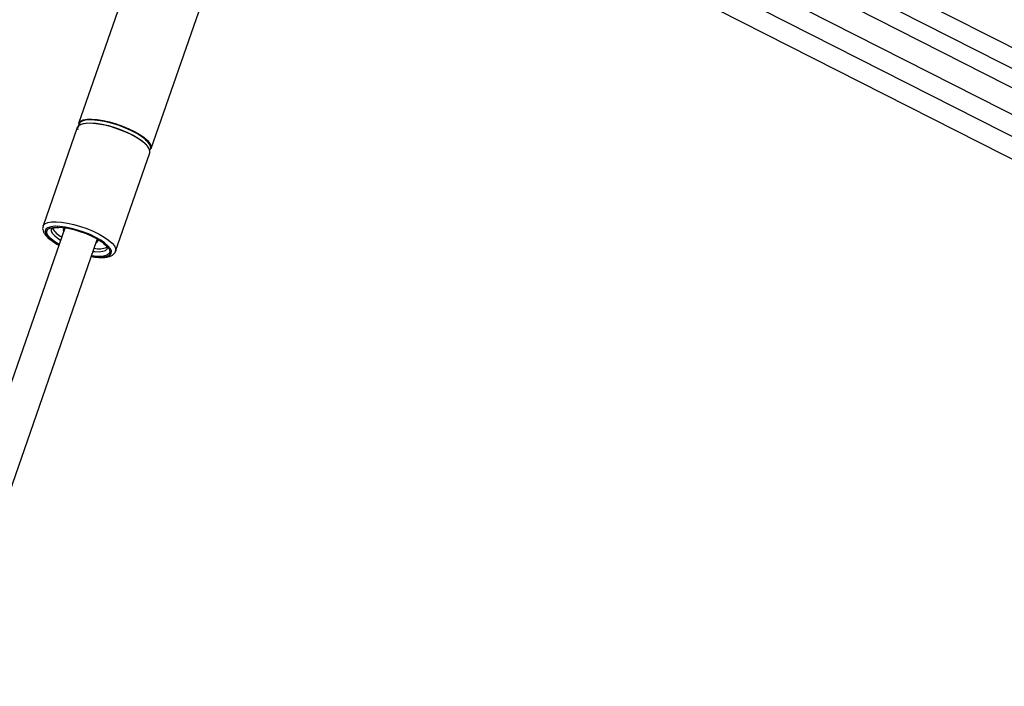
# Paper-space layout 'Wall Base Bracket' of a CAD drawing. Header units: millimetres. Extents: x 61326 to 443956, y 32752 to 406945.
# Tile 6 of 73: x 95254 to 109441, y 165700 to 175302. Entities that reach past the tile are written whole.
import ezdxf

# ---------------------------------------------------------------- set-up
doc = ezdxf.new("R2010")
doc.units = ezdxf.units.MM

psp = doc.layouts.new('Wall Base Bracket')

# ---------------------------------------------------------------- linework, layer by layer
at = {"color": 8, "linetype": 'Continuous', "lineweight": 25, "ltscale": 50}
for p, q in [((97018.5, 180964.86), (125329.06, 166591.29)), ((96814.26, 180791.39), (126249.42, 165846.85)), ((99059.1, 178948.31), (124750.43, 165904.54)), ((95820.51, 172065.06), (95758.71, 172103.93)), ((95809.64, 172148.82), (95842.2, 172127.56))]:
    psp.add_line(p, q, dxfattribs=at)
at = {"color": 7, "linetype": 'Continuous', "lineweight": 25, "ltscale": 50}
for p, q in [((96325.1, 180653.22), (125777.06, 165700.15)), ((98051.27, 179422.23), (96102.84, 173808.04)), ((97149.12, 173444.92), (99097.55, 179059.12)), ((98962.31, 178669.43), (124481.16, 165713.24)), ((102822.68, 178317.97), (125081.73, 167016.82)), ((96081.94, 173747.81), (95590.01, 172330.38)), ((96636.29, 171967.26), (97128.22, 173384.7)), ((95901.98, 172299.8), (94704.43, 168849.19)), ((95589, 172327.14), (95590.01, 172330.38)), ((94704.43, 167330.3), (96372.45, 172136.53)), ((95719.86, 172114.1), (95728.44, 172107.74))]:
    psp.add_line(p, q, dxfattribs=at)
at = {"color": 7, "linetype": 'Continuous', "lineweight": 25, "ltscale": 50, "flags": 128}
for points in [[(96996.64, 173566.26), (96927.58, 173609.82), (96848.16, 173651.99), (96760.93, 173691.4), (96668.68, 173726.78), (96574.4, 173757.01), (96481.1, 173781.11), (96391.78, 173798.3), (96309.32, 173808.03), (96236.36, 173809.99), (96175.26, 173804.12), (96127.97, 173790.6), (96096.01, 173769.88), (96081.94, 173747.81)], [(96102.84, 173808.04), (96107.03, 173817.23), (96130.9, 173841.33), (96170.68, 173858.52), (96225.1, 173868.25), (96292.4, 173870.21), (96370.42, 173864.34), (96456.65, 173850.83), (96548.33, 173830.1), (96642.51, 173802.83), (96736.15, 173769.88), (96826.25, 173732.33), (96909.92, 173691.39), (96984.46, 173648.34), (97047.47, 173604.61), (97096.94, 173561.57), (97131.28, 173520.62), (97149.37, 173483.07), (97150.64, 173450.13), (97149.12, 173444.92)], [(97009.5, 173617.87), (96941.34, 173660.87), (96862.94, 173702.5), (96776.83, 173741.4), (96685.78, 173776.33), (96592.71, 173806.17), (96500.61, 173829.95), (96412.44, 173846.92), (96331.05, 173856.53), (96259.03, 173858.47), (96198.72, 173852.67), (96152.04, 173839.33), (96120.49, 173818.87), (96105.1, 173791.95), (96103.63, 173776.6)], [(96116.48, 173784.99), (96119.37, 173786.94), (96158.64, 173803.91), (96212.35, 173813.52), (96278.79, 173815.45), (96355.8, 173809.66), (96440.92, 173796.31), (96531.42, 173775.86), (96624.38, 173748.93), (96716.81, 173716.42), (96805.75, 173679.36), (96888.34, 173638.93), (96961.92, 173596.45), (97024.12, 173553.27), (97072.95, 173510.79), (97079.26, 173504.31)], [(97128.22, 173384.7), (97131.22, 173405.73), (97121.5, 173441.12), (97095.18, 173480.53), (97053.11, 173522.69), (96996.64, 173566.26)], [(96474.86, 172088.72), (96421.77, 172125.03), (96349.26, 172166.47), (96267.66, 172205.64), (96179.9, 172241.14), (96089.18, 172271.67), (95998.75, 172296.15), (95911.9, 172313.68), (95831.76, 172323.63), (95769.19, 172325.82)], [(95804.44, 172314.97), (95865.33, 172311.03), (95946.21, 172299.01), (96032.91, 172279.5), (96122.09, 172253.24), (96210.33, 172221.24), (96294.23, 172184.74), (96370.58, 172145.13), (96436.44, 172103.93), (96478.49, 172072.05)], [(95915.36, 172304.37), (95891.62, 172293.87), (95879.66, 172275.49), (95884.67, 172251.53), (95885.01, 172250.89)], [(96355.48, 172087.61), (96365.84, 172093.55), (96377.8, 172111.92), (96372.79, 172135.88), (96364.79, 172148.39)]]:
    psp.add_lwpolyline(points, dxfattribs=at)
at = {"color": 8, "linetype": 'Continuous', "lineweight": 25, "ltscale": 50, "flags": 128}
for points in [[(95590.01, 172330.38), (95594.2, 172339.58), (95618.07, 172363.67), (95657.85, 172380.86), (95712.27, 172390.6), (95779.57, 172392.56), (95857.59, 172386.69), (95943.83, 172373.17), (96035.51, 172352.44), (96129.68, 172325.17), (96223.32, 172292.23), (96313.42, 172254.68), (96397.09, 172213.73), (96471.63, 172170.69), (96534.65, 172126.95), (96584.12, 172083.91), (96618.45, 172042.96), (96636.54, 172005.41), (96637.81, 171972.47), (96637.11, 171969.82)], [(95769.19, 172325.82), (95761.22, 172325.63), (95702.84, 172319.63), (95658.73, 172305.83), (95630.48, 172284.73), (95619.11, 172257.1), (95625.04, 172223.93), (95648.04, 172186.43), (95687.29, 172145.94), (95741.37, 172103.93)], [(95758.71, 172103.93), (95705.88, 172145.13), (95668.09, 172184.74), (95646.82, 172221.24), (95642.86, 172253.24), (95656.38, 172279.5), (95686.85, 172299.01), (95733.11, 172311.03), (95793.38, 172315.08), (95804.44, 172314.97)], [(95707.47, 172289.02), (95706.57, 172285.89), (95708.4, 172256.86), (95726.79, 172223.4), (95761.01, 172186.89), (95809.64, 172148.82)], [(95741.37, 172103.93), (95808.32, 172061.93), (95817.61, 172056.69)], [(96288.08, 171893.41), (96324.35, 171888.24), (96400.03, 171882.24), (96464.78, 171884.24), (96516.26, 171894.19), (96552.6, 171911.72), (96572.5, 171936.2), (96575.24, 171966.73), (96560.71, 172002.23), (96529.44, 172041.4), (96482.56, 172082.83), (96474.86, 172088.72)], [(96478.49, 172072.05), (96489.27, 172062.74), (96527.06, 172023.13), (96548.33, 171986.63), (96552.29, 171954.63), (96538.77, 171928.38), (96508.3, 171908.86), (96462.04, 171896.84), (96401.77, 171892.79), (96329.82, 171896.84), (96290.99, 171901.78)], [(96312.68, 171964.27), (96336.51, 171961.88), (96400.64, 171959.95), (96452.99, 171965.74), (96491.43, 171979.03), (96514.39, 171999.27), (96519.11, 172009.5)]]:
    psp.add_lwpolyline(points, dxfattribs=at)
at = {"color": 7, "linetype": 'Continuous', "lineweight": 25, "ltscale": 2500}
for centre, radius, start, end in [((96146.54, 173734.87), 57.95, 134.077638, 194.893095), ((97073.73, 173460.59), 68.17, 324.20987, 31.605136), ((96014.03, 172467.78), 334.12, 209.71428, 242.119742), ((96392.18, 172311.38), 308.91, 258.055789, 292.629748)]:
    psp.add_arc(centre, radius, start, end, dxfattribs=at)
at = {"color": 8, "linetype": 'Continuous', "lineweight": 25, "ltscale": 2500}
psp.add_arc((96814.25, 173299.17), 373.76, 31.834327, 58.505787, dxfattribs=at)
at = {"color": 7, "linetype": 'Continuous', "lineweight": 25, "ltscale": 50}
for points, knots in [([(95589.85, 172324.11), (95587.43, 172315), (95581.63, 172293.22), (95589.87, 172257.42), (95608.77, 172218.83), (95642.07, 172177.93), (95680.73, 172142.42), (95710.47, 172120.89), (95719.86, 172114.1)], [0, 0, 0, 0, 0.11833212, 0.28278657, 0.4611085, 0.66906449, 0.89550324, 1, 1, 1, 1]), ([(95707.64, 172289.45), (95707.59, 172289.35), (95707.33, 172288.82), (95712.01, 172294.18), (95733.97, 172302.84), (95769.41, 172309.37), (95801.76, 172309.6), (95817.66, 172309.72)], [0, 0, 0, 0, 0.058751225, 0.28734307, 0.52977959, 0.768837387, 1, 1, 1, 1]), ([(95728.44, 172107.74), (95739.19, 172100.44), (95766.03, 172082.2), (95797.73, 172064.64), (95816.72, 172054.12)], [0, 0, 0, 0, 0.40079788, 1, 1, 1, 1]), ([(96287.25, 171891.02), (96303.46, 171888.24), (96347.32, 171880.7), (96412.2, 171876.18), (96480.66, 171877.33), (96537.84, 171886.88), (96583.03, 171904.16), (96615.2, 171929.67), (96633.95, 171954.1), (96636.08, 171969.39), (96636.47, 171972.22)], [0, 0, 0, 0, 0.09325733, 0.25239246, 0.41374522, 0.57902055, 0.72920565, 0.85603218, 0.97338675, 1, 1, 1, 1]), ([(96460.97, 172078.51), (96469.42, 172071.46), (96490.8, 172053.64), (96509.91, 172029.77), (96518.97, 172010.22), (96518.65, 172008.55), (96518.49, 172007.74)], [0, 0, 0, 0, 0.18557237, 0.46953735, 0.74165458, 1, 1, 1, 1])]:
    psp.add_open_spline(points, degree=3, knots=knots, dxfattribs=at)

doc.saveas('drawing.dxf')
